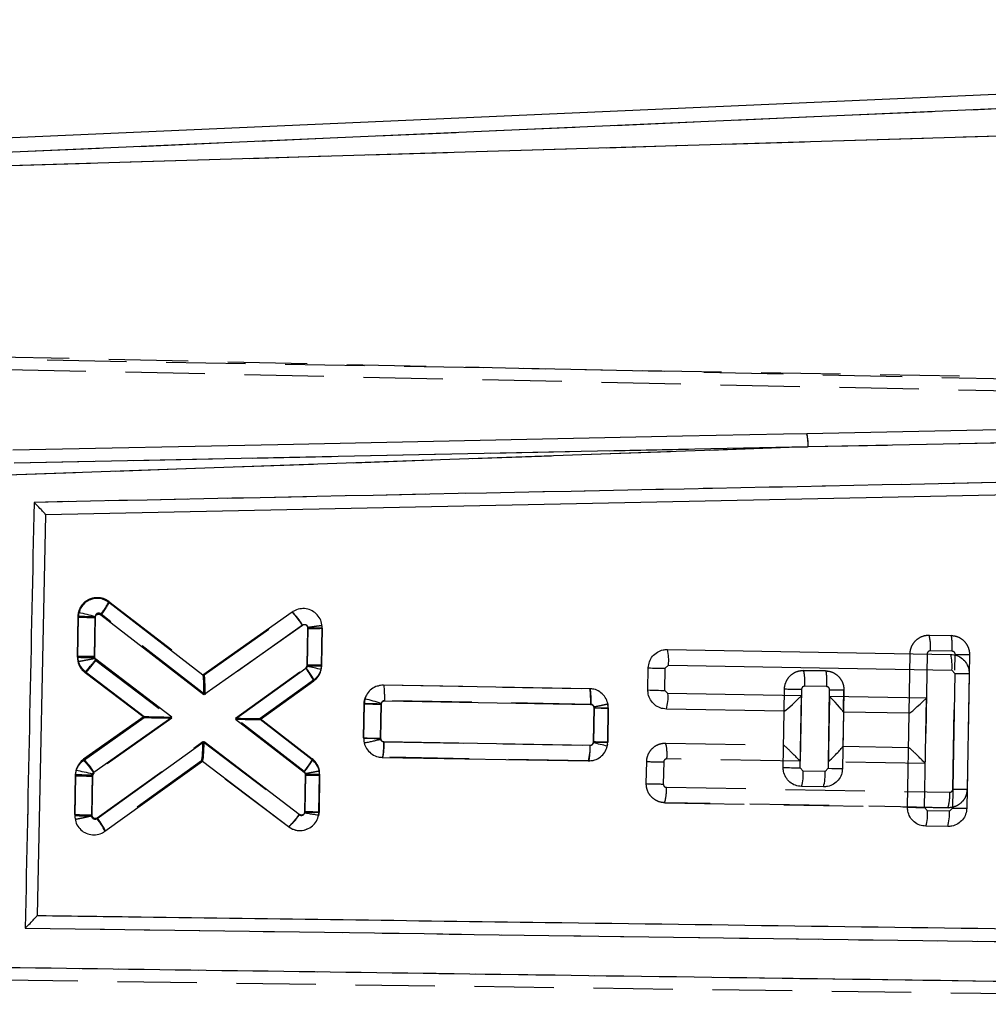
# Model space of a CAD drawing. Extents: x 55 to 332, y 12 to 285.
# Tile 16 of 36: x 210 to 226, y 250 to 266. Entities that reach past the tile are written whole.
import ezdxf

# ---------------------------------------------------------------- set-up
doc = ezdxf.new("R2010")
doc.units = 0
doc.linetypes.add('HIDDEN', pattern=[1.905, 1.27, -0.635])
doc.layers.get('0').update_dxf_attribs({"linetype": 'CONTINUOUS'})
doc.styles.add('SLDTEXTSTYLE0', font='TXT', dxfattribs={"width": 0.75})
doc.dimstyles.new('SLDDIMSTYLE0', dxfattribs={"dimtxt": 3.5, "dimasz": 3.302, "dimexe": 0, "dimexo": 0.0625, "dimgap": 0.875, "dimtad": 1, "dimdec": 0, "dimrnd": 1e-09, "dimzin": 12, "dimtxsty": 'SLDTEXTSTYLE0', "dimsah": 1, "dimcen": 0.09, "dimazin": 3, "dimtfac": 1, "dimtdec": 0, "dimtofl": 0, "dimtmove": 0, "dimatfit": 3, "dimtolj": 1, "dimtzin": 12})
doc.dimstyles.new('SLDDIMSTYLE1', dxfattribs={"dimtxt": 3.5, "dimasz": 3.302, "dimexe": 0, "dimexo": 0.0625, "dimgap": 0.875, "dimtad": 1, "dimdec": 0, "dimrnd": 1e-09, "dimzin": 12, "dimtxsty": 'SLDTEXTSTYLE0', "dimsah": 1, "dimcen": 0.09, "dimazin": 3, "dimtfac": 1, "dimtofl": 0, "dimtmove": 0, "dimatfit": 3, "dimtolj": 1, "dimtzin": 12})

# ---------------------------------------------------------------- blocks, each defined once
blk = doc.blocks.new('_D')
at = {"color": 179, "linetype": 'CONTINUOUS'}
for p, q in [((243.085, 265.172), (274.533, 265.172)), ((273.533, 265.172), (273.533, 208.474)), ((169.278, 208.474), (274.533, 208.474))]:
    blk.add_line(p, q, dxfattribs=at)
for points in [[(273.533, 265.172), (273.025, 261.87), (274.041, 261.87)], [(273.533, 208.474), (274.041, 211.776), (273.025, 211.776)]]:
    blk.add_solid(points, dxfattribs=at)
at = {"color": 179, "linetype": 'CONTINUOUS', "insert": (269.021, 234.661, 0.1), "char_height": 3.5, "attachment_point": 1, "rotation": 90, "style": 'SLDTEXTSTYLE0'}
blk.add_mtext('57', dxfattribs=at)
blk = doc.blocks.new('_D_1')
at = {"color": 179, "linetype": 'CONTINUOUS'}
for p, q in [((88.679, 251.25), (88.679, 281.847)), ((264.648, 253.477), (264.648, 281.847)), ((264.648, 280.847), (88.679, 280.847))]:
    blk.add_line(p, q, dxfattribs=at)
for points in [[(88.679, 280.847), (91.981, 280.339), (91.981, 281.355)], [(264.648, 280.847), (261.346, 281.355), (261.346, 280.339)]]:
    blk.add_solid(points, dxfattribs=at)
at = {"color": 179, "linetype": 'CONTINUOUS', "insert": (160.417, 285.359, 0.1), "char_height": 3.5, "attachment_point": 1, "style": 'SLDTEXTSTYLE0'}
blk.add_mtext('176', dxfattribs=at)

msp = doc.modelspace()

# ---------------------------------------------------------------- linework, layer by layer
at = {"color": 7, "linetype": 'CONTINUOUS'}
for p, q in [((242.0847, 265.1721), (207.9792, 263.6693)), ((242.0949, 264.9416), (208.1483, 263.4458)), ((208.3288, 263.2703), (241.841, 264.2734)), ((222.9837, 258.8304), (240.1435, 259.1801)), ((209.9909, 258.3735), (222.9837, 258.8304)), ((210.2782, 258.5701), (222.9837, 258.8304)), ((239.3738, 258.3315), (210.7796, 257.7425)), ((210.7796, 257.7425), (210.6443, 251.3323)), ((213.2983, 255.1772), (211.7949, 256.3396)), ((211.3043, 256.1045), (211.2933, 255.4829)), ((211.3145, 256.1774), (211.3043, 256.1045)), ((211.5653, 255.4769), (211.5762, 256.0978)), ((211.5762, 256.0978), (211.578, 256.1103)), ((211.6646, 256.1388), (213.3134, 254.8641)), ((214.7284, 256.1848), (213.2983, 255.1772)), ((213.3134, 254.8641), (214.8944, 255.978)), ((214.9803, 255.9325), (214.9696, 255.325)), ((215.1975, 255.323), (215.2082, 255.9305)), ((220.7319, 255.5867), (225.2665, 255.5083)), ((212.8027, 254.5042), (211.5873, 255.4319)), ((214.9476, 255.2828), (213.8218, 254.4715)), ((214.9685, 255.3151), (214.9476, 255.2828)), ((214.9696, 255.325), (214.9685, 255.3151)), ((215.1912, 255.2664), (215.1975, 255.323)), ((220.4206, 254.9386), (220.4268, 255.292)), ((220.6925, 254.9317), (220.6988, 255.2851)), ((220.6988, 255.2851), (220.7496, 255.3342)), ((220.7496, 255.3342), (225.2842, 255.2559)), ((211.4128, 255.2362), (212.3581, 254.5147)), ((225.2842, 255.2559), (225.3333, 255.205)), ((225.3333, 255.205), (225.2957, 253.051)), ((225.5613, 255.2031), (225.5237, 253.0491)), ((214.2173, 254.4667), (215.0718, 255.0825)), ((219.4869, 254.9598), (216.1899, 255.0168)), ((220.7417, 254.8808), (220.6925, 254.9317)), ((222.8766, 254.844), (220.7417, 254.8808)), ((222.8566, 253.6936), (222.8766, 254.844)), ((223.3266, 254.8362), (223.3065, 253.6858)), ((224.8763, 254.8094), (223.3266, 254.8362)), ((224.8458, 253.0588), (224.8763, 254.8094)), ((215.8803, 254.7183), (215.8706, 254.1701)), ((215.8919, 254.796), (215.8803, 254.7183)), ((216.1426, 254.1632), (216.1522, 254.7115)), ((216.1522, 254.7115), (216.1543, 254.7251)), ((216.2079, 254.7643), (219.5041, 254.7074)), ((219.5582, 254.6521), (219.5485, 254.1038)), ((219.7764, 254.1019), (219.7861, 254.65)), ((212.3581, 254.5147), (211.3889, 253.8319)), ((211.5549, 253.6251), (212.8027, 254.5042)), ((222.6003, 254.6008), (220.7153, 254.6333)), ((222.5846, 253.7005), (222.6003, 254.6008)), ((223.5502, 254.5844), (223.5344, 253.6839)), ((224.6, 254.5663), (223.5502, 254.5844)), ((224.5738, 253.0657), (224.6, 254.5663)), ((213.8218, 254.4715), (214.917, 253.6227)), ((215.0488, 253.8223), (214.2173, 254.4667)), ((213.3192, 254.1104), (211.6071, 252.8796)), ((214.8403, 252.9493), (213.3192, 254.1104)), ((219.4936, 254.0514), (216.1969, 254.1083)), ((219.5485, 254.1038), (219.5471, 254.0927)), ((219.7689, 254.0396), (219.7764, 254.1019)), ((216.1702, 253.8608), (219.4673, 253.804)), ((211.731, 252.6791), (213.2927, 253.8018)), ((213.2927, 253.8018), (214.667, 252.7528)), ((211.2599, 253.5888), (211.2483, 252.931)), ((211.268, 253.6531), (211.2599, 253.5888)), ((211.5203, 252.9241), (211.5319, 253.5819)), ((211.5319, 253.5819), (211.5333, 253.5931)), ((211.5333, 253.5931), (211.5549, 253.6251)), ((214.9387, 253.5782), (214.9285, 253)), ((215.1563, 252.9881), (215.1667, 253.5763)), ((222.9057, 253.6428), (222.8566, 253.6936)), ((223.2556, 253.6367), (222.9057, 253.6428)), ((223.3065, 253.6858), (223.2556, 253.6367)), ((223.2293, 253.3892), (222.8793, 253.3953)), ((214.9285, 253), (214.9262, 252.9762)), ((215.1516, 252.94), (215.1563, 252.9881)), ((224.8949, 253.008), (224.8458, 253.0588)), ((225.2449, 253.0019), (224.8949, 253.008)), ((225.2957, 253.051), (225.2449, 253.0019)), ((225.2185, 252.7544), (224.8685, 252.7605)), ((210.6443, 251.3323), (210.6442, 251.3313))]:
    msp.add_line(p, q, dxfattribs=at)
at = {"color": 7, "linetype": 'HIDDEN'}
for p, q in [((242.0949, 264.9416), (208.1483, 263.4458)), ((208.3288, 263.2703), (241.841, 264.2734)), ((204.1742, 260.3961), (249.3246, 259.4114)), ((250.17, 259.5243), (204.4961, 260.3216)), ((204.4399, 260.1898), (249.7516, 259.2154)), ((222.9837, 258.8304), (240.1435, 259.1801)), ((209.9909, 258.3735), (222.9837, 258.8304)), ((210.2782, 258.5701), (222.9837, 258.8304)), ((211.7952, 256.3557), (213.3179, 255.1783)), ((211.2926, 255.4629), (211.304, 256.1207)), ((211.304, 256.1207), (211.2926, 255.4629)), ((211.5759, 256.1139), (211.5646, 255.4562)), ((213.3324, 254.8656), (211.6643, 256.1554)), ((213.3168, 255.1791), (214.7268, 256.1795)), ((214.7268, 256.1795), (214.7269, 256.1796)), ((214.8933, 255.973), (213.3324, 254.8656)), ((214.9695, 255.3423), (214.9795, 255.9191)), ((214.9795, 255.9191), (214.9781, 255.9416)), ((215.2076, 255.9272), (215.1975, 255.3391)), ((215.2046, 255.9756), (215.2046, 255.9756)), ((224.9219, 255.8158), (225.2719, 255.8097)), ((225.3341, 255.8018), (225.2718, 255.8097)), ((211.2926, 255.4629), (211.2984, 255.3984)), ((211.5646, 255.4562), (211.5656, 255.445)), ((211.5656, 255.445), (211.5863, 255.4121)), ((224.6, 254.5669), (224.6167, 255.5211)), ((224.8887, 255.5143), (224.8581, 253.7636)), ((225.2896, 255.5573), (224.9395, 255.5634)), ((225.301, 253.3524), (225.3386, 255.5057)), ((225.5665, 255.5045), (225.5289, 253.3505)), ((211.2984, 255.3984), (211.3251, 255.329)), ((211.5863, 255.4121), (212.8025, 254.4901)), ((213.8221, 254.4872), (214.946, 255.297)), ((212.3578, 254.4992), (211.4131, 255.2154)), ((222.9117, 255.2508), (223.2617, 255.2447)), ((223.2616, 255.2447), (222.9117, 255.2508)), ((223.2617, 255.2447), (223.2616, 255.2447)), ((223.3239, 255.2368), (223.2616, 255.2447)), ((215.071, 255.0973), (214.2176, 254.4824)), ((214.2605, 254.5133), (215.071, 255.0973)), ((216.1905, 255.0197), (216.1906, 255.0197)), ((216.1906, 255.0197), (219.4875, 254.9615)), ((222.6003, 254.601), (222.6065, 254.9561)), ((223.2794, 254.9923), (222.9294, 254.9984)), ((222.8785, 254.9493), (222.8584, 253.7989)), ((223.3083, 253.791), (223.3284, 254.9407)), ((223.5564, 254.9395), (223.5502, 254.5852)), ((223.5511, 254.6356), (223.5564, 254.9395)), ((215.8708, 254.1729), (215.8802, 254.7211)), ((215.8802, 254.7211), (215.8708, 254.1729)), ((215.8886, 254.7846), (215.8802, 254.7211)), ((216.1522, 254.713), (216.1427, 254.1659)), ((219.5055, 254.709), (216.2083, 254.7673)), ((219.5487, 254.1075), (219.5581, 254.6547)), ((219.5581, 254.6547), (219.5572, 254.6657)), ((219.7861, 254.653), (219.7766, 254.1048)), ((219.7766, 254.1048), (219.7861, 254.653)), ((219.7861, 254.653), (219.7807, 254.7155)), ((211.388, 253.8112), (212.3578, 254.4992)), ((212.3578, 254.4992), (211.388, 253.8112)), ((212.8025, 254.4901), (211.5557, 253.6056)), ((212.3581, 254.5147), (212.3581, 254.5147)), ((214.9187, 253.6372), (213.8221, 254.4872)), ((214.2176, 254.4824), (215.05, 253.8371)), ((223.5502, 254.5844), (223.5406, 254.0379)), ((214.2173, 254.4667), (214.2173, 254.4667)), ((211.6079, 252.8961), (213.3003, 254.1126)), ((213.3003, 254.1126), (214.8414, 252.9442)), ((216.1427, 254.1659), (216.1442, 254.153)), ((216.196, 254.1113), (219.4929, 254.0531)), ((219.7731, 254.0739), (219.7551, 254.0069)), ((219.7721, 254.0703), (219.7766, 254.1048)), ((220.7058, 254.0891), (222.5916, 254.0558)), ((223.5406, 254.039), (224.5913, 254.0205)), ((216.1698, 253.8638), (216.1698, 253.8638)), ((219.4668, 253.8056), (216.1698, 253.8638)), ((211.388, 253.8112), (211.3621, 253.7873)), ((213.2755, 253.8052), (211.7313, 252.6952)), ((214.6684, 252.7474), (213.2743, 253.8043)), ((215.163, 253.6492), (215.1371, 253.7222)), ((219.4668, 253.8056), (219.5454, 253.8177)), ((219.4669, 253.8056), (219.4668, 253.8056)), ((219.4883, 253.8072), (219.4669, 253.8056)), ((220.3945, 253.4409), (220.4006, 253.7943)), ((220.6726, 253.7875), (220.6665, 253.4348)), ((222.8584, 253.7989), (220.7235, 253.8366)), ((224.8581, 253.7636), (223.3083, 253.791)), ((211.2492, 252.9472), (211.2599, 253.5689)), ((211.2599, 253.5689), (211.2492, 252.9472)), ((211.5318, 253.5603), (211.5211, 252.9404)), ((214.9386, 253.6042), (214.9187, 253.6372)), ((214.9289, 252.9867), (214.9393, 253.5941)), ((214.9393, 253.5941), (214.9386, 253.6042)), ((215.1673, 253.5924), (215.1568, 252.9848)), ((215.1568, 252.9848), (215.1673, 253.5924)), ((215.1673, 253.5924), (215.163, 253.6492)), ((220.7156, 253.3832), (225.25, 253.3032)), ((225.2237, 253.0558), (220.6891, 253.1357)), ((220.6891, 253.1357), (225.2237, 253.0558)), ((211.5211, 252.9404), (211.5223, 252.9286)), ((211.2569, 252.8739), (211.2568, 252.874)), ((211.7313, 252.6952), (211.7313, 252.6952)), ((236.0601, 249.9435), (210.1041, 250.2967))]:
    msp.add_line(p, q, dxfattribs=at)
at = {"color": 7, "linetype": 'CONTINUOUS', "flags": 128}
for points in [[(238.8205, 259.3632), (238.1369, 259.3492), (231.6634, 259.2166), (222.9639, 259.0375)], [(222.9639, 259.0375), (222.591, 259.0298), (220.9726, 258.9964), (214.4991, 258.8622), (210.2591, 258.774)], [(222.6015, 254.6008), (222.6008, 254.6008), (222.6004, 254.6008), (222.6003, 254.6008)], [(224.6012, 254.5663), (224.6005, 254.5663), (224.6001, 254.5663), (224.6, 254.5663)]]:
    msp.add_lwpolyline(points, dxfattribs=at)
at = {"color": 7, "linetype": 'HIDDEN', "flags": 128}
for points in [[(216.0963, 255.0023), (216.1293, 255.0146), (216.1904, 255.0197), (216.1905, 255.0197), (216.1905, 255.0197)], [(214.961, 252.7108), (214.9122, 252.6917), (214.8125, 252.6882), (214.7154, 252.7182), (214.6685, 252.7474), (214.6684, 252.7474), (214.6684, 252.7474)]]:
    msp.add_lwpolyline(points, dxfattribs=at)
at = {"color": 7, "linetype": 'CONTINUOUS'}
for centre, radius, start, end in [((222.2456, 258.8645), 0.7389, 357.35596, 13.54058), ((211.6474, 264.4001), 8.3027, 267.63173, 269.50922), ((210.1428, 251.0258), 5.2832, 74.23716, 77.18641), ((214.0143, 255.4418), 1.0306, 31.35411, 46.14033), ((215.15, 262.5076), 6.5773, 268.52098, 270.50689), ((220.0181, 255.4098), 0.7354, 354.10016, 13.9158), ((224.5527, 255.3315), 0.7354, 354.10017, 13.91581), ((214.2604, 254.7183), 0.8894, 24.17581, 39.40501), ((213.6682, 248.8339), 6.6103, 76.67987, 78.65585), ((215.1407, 261.9137), 6.591, 268.51227, 270.49406), ((220.7738, 263.6234), 8.3386, 267.61508, 269.4845), ((213.1155, 254.9396), 0.2998, 52.14579, 52.4203), ((225.5016, 261.7672), 6.5644, 268.53095, 270.5208), ((220.7676, 263.2722), 8.3409, 267.61524, 269.48414), ((220.0234, 254.832), 0.7199, 343.97632, 3.88464), ((216.2226, 263.0081), 8.2969, 267.63568, 269.51448), ((214.776, 250.1478), 4.7803, 73.24167, 76.50071), ((219.7348, 261.6194), 6.9696, 268.54737, 270.42153), ((223.5124, 254.5855), 0.0378, 358.3253, 359.53431), ((216.2177, 262.5042), 8.3413, 267.61519, 269.48399), ((218.7754, 254.0027), 0.7199, 343.9764, 3.88455), ((218.3654, 248.6651), 5.5547, 75.36514, 77.71714), ((219.7201, 260.6958), 6.5942, 268.50912, 270.48993), ((210.6748, 253.0889), 1.0306, 31.35235, 46.13808), ((213.1356, 254.0219), 0.2704, 305.53157, 305.83668), ((222.9297, 262.0137), 8.3204, 267.62255, 269.49604), ((211.6094, 261.9415), 8.36, 267.60403, 269.46864), ((210.0641, 247.7099), 6.0639, 75.97884, 78.54908), ((215.1085, 260.1547), 6.5787, 268.52105, 270.50661), ((222.1876, 253.5942), 0.7197, 343.96012, 3.87351), ((222.5372, 253.5881), 0.7201, 343.96728, 3.86974), ((223.4748, 260.2483), 6.5647, 268.53113, 270.52083), ((224.9191, 261.3838), 8.3253, 267.6232, 269.49559), ((211.5954, 261.2646), 8.3408, 267.61513, 269.48405), ((224.1764, 252.9594), 0.7201, 343.96724, 3.86981), ((224.5264, 252.9533), 0.7201, 343.96733, 3.86972), ((225.464, 259.6106), 6.5618, 268.53067, 270.52132), ((210.9197, 252.3162), 0.8887, 24.09651, 39.33763)]:
    msp.add_arc(centre, radius, start, end, dxfattribs=at)
at = {"color": 7, "linetype": 'HIDDEN'}
for centre, radius, start, end in [((222.2456, 258.8645), 0.7389, 357.35596, 13.54058), ((211.0756, 256.6832), 0.7906, 318.12166, 335.52742), ((211.6473, 264.4169), 8.3033, 267.63033, 269.50768), ((224.2058, 255.6389), 0.7376, 354.12047, 13.87534), ((211.631, 263.7182), 8.2623, 267.65274, 269.53942), ((211.5964, 255.4578), 0.3039, 179.04013, 191.27901), ((225.4849, 261.8745), 6.3705, 268.68336, 270.7338), ((211.5979, 255.4587), 0.3055, 191.37979, 232.76473), ((222.1972, 255.074), 0.7361, 354.10618, 13.90307), ((222.9517, 263.2695), 8.3206, 267.62248, 269.49599), ((223.4745, 261.3075), 6.3685, 268.68526, 270.73634), ((219.7213, 261.1709), 6.5183, 268.5651, 270.56908), ((219.4802, 254.6581), 0.3059, 359.03747, 10.806), ((216.2237, 262.5573), 8.3918, 267.58942, 269.44701), ((215.5308, 256.3096), 2.2421, 278.9501, 285.87588), ((219.991, 253.9123), 0.7363, 354.0985, 13.88723), ((214.8634, 253.5971), 0.304, 9.86143, 52.13708), ((220.744, 262.0944), 8.3072, 267.63048, 269.50701), ((215.1035, 260.1191), 6.527, 268.55909, 270.56031), ((214.8617, 253.5975), 0.3056, 359.03084, 9.72241), ((220.7098, 261.4901), 8.0554, 267.75643, 269.69154), ((219.9975, 253.3347), 0.7198, 343.95006, 3.86306), ((224.5319, 253.2546), 0.7197, 343.96561, 3.87825), ((225.4693, 259.9173), 6.5671, 268.53146, 270.52056), ((211.5926, 261.2477), 8.3076, 267.63062, 269.50699), ((214.0965, 253.4249), 0.8866, 310.17009, 327.16494), ((215.0956, 259.5331), 6.5486, 268.54084, 270.53549)]:
    msp.add_arc(centre, radius, start, end, dxfattribs=at)
for centre, major_axis, ratio, start_param, end_param in [((214.9575, 255.9216), (0.2501, 0.0056), 0.0119261, 4.8002099, 6.2831853), ((213.3104, 254.8681), (0.0064, 0.3106), 0.0709759, 4.7058754, 6.2306505), ((212.7805, 254.4926), (0.4226, -0.0067), 0.0050435, 3.1484688, 4.7645602), ((213.8001, 254.4897), (0.4175, -0.0073), 0.0050159, 4.7652117, 6.2764752), ((213.2783, 254.1151), (0.0039, 0.3103), 0.0710097, 3.1939699, 4.7053099), ((222.8364, 253.8014), (-0.2454, 0.2542), 0.0399855, 4.6640637, 6.2432132), ((223.2863, 253.7935), (0.254, 0.2453), 0.0483726, 4.7523611, 6.23486), ((224.8361, 253.7661), (-0.2454, 0.2542), 0.0399855, 4.6640637, 6.2432132)]:
    msp.add_ellipse(centre, major_axis=major_axis, ratio=ratio, start_param=start_param, end_param=end_param, dxfattribs=at)
at = {"color": 7, "linetype": 'CONTINUOUS'}
for centre, major_axis, ratio, start_param, end_param in [((213.2914, 254.8666), (0.0069, 0.3102), 0.0710733, 4.7059813, 6.2307612), ((222.8546, 254.8464), (0.254, 0.2454), 0.0483709, 3.1899355, 4.7523436), ((223.3046, 254.8387), (-0.2454, 0.2541), 0.0399838, 3.1815472, 4.6640462), ((224.8543, 254.8119), (0.254, 0.2454), 0.0483709, 3.1899355, 4.7523436), ((212.7807, 254.5067), (0.4226, -0.0081), 0.0048715, 3.1482343, 4.7645765), ((213.7998, 254.474), (0.4175, -0.0073), 0.0050216, 4.7652111, 6.2764676), ((213.2972, 254.1129), (0.0045, 0.3107), 0.0709339, 3.1940964, 4.7054322), ((214.9065, 253.0025), (0.2498, -0.0144), 0.0048534, 4.8008813, 6.2831853)]:
    msp.add_ellipse(centre, major_axis=major_axis, ratio=ratio, start_param=start_param, end_param=end_param, dxfattribs=at)
for points, knots in [([(239.7165, 258.5343), (234.8352, 258.435), (225.129, 258.2376), (215.4223, 258.0386), (210.5971, 257.9396)], [0, 0, 0, 0, 0.5028959, 1, 1, 1, 1]), ([(210.5971, 257.9396), (210.5734, 256.8068), (210.5261, 254.5369), (210.4788, 252.267), (210.4551, 251.1299)], [0, 0, 0, 0, 0.4990478, 1, 1, 1, 1]), ([(210.7796, 257.743), (210.778, 257.7459), (210.7749, 257.7517), (210.7498, 257.7808), (210.7045, 257.8298), (210.6493, 257.8869), (210.6105, 257.9262), (210.5977, 257.939), (210.5971, 257.9396)], [0, 0, 0, 0, 0.15722, 0.3135123, 0.5425123, 0.8512064, 0.9921315, 1, 1, 1, 1]), ([(211.7949, 256.3396), (211.7654, 256.3579), (211.7065, 256.3944), (211.6014, 256.4081), (211.4985, 256.3886), (211.4085, 256.3352), (211.3441, 256.2611), (211.3236, 256.2031), (211.3145, 256.1774)], [0, 0, 0, 0, 0.1731196, 0.3462194, 0.5195328, 0.6923956, 0.864223, 1, 1, 1, 1]), ([(211.795, 256.3395), (211.795, 256.336), (211.795, 256.329), (211.7732, 256.2914), (211.7379, 256.2385), (211.705, 256.1927), (211.6801, 256.1593), (211.6713, 256.1476), (211.6646, 256.1388)], [0, 0, 0, 0, 0.221151, 0.4422995, 0.6634476, 0.8845997, 0.9125579, 1, 1, 1, 1]), ([(215.2082, 255.9305), (215.2055, 255.9648), (215.2, 256.0333), (215.1493, 256.125), (215.0735, 256.1958), (214.9777, 256.2372), (214.8739, 256.2446), (214.7882, 256.2223), (214.7437, 256.1944), (214.7284, 256.1848)], [0, 0, 0, 0, 0.1526151, 0.305219, 0.4575938, 0.6118232, 0.7648711, 0.9188581, 1, 1, 1, 1]), ([(211.578, 256.1103), (211.5801, 256.116), (211.5844, 256.1272), (211.5974, 256.1402), (211.6137, 256.1486), (211.6322, 256.1512), (211.6501, 256.148), (211.66, 256.1417), (211.6646, 256.1388)], [0, 0, 0, 0, 0.1664644, 0.3328555, 0.5011109, 0.6732435, 0.8487966, 1, 1, 1, 1]), ([(214.8944, 255.978), (214.8972, 255.9797), (214.9051, 255.9847), (214.9204, 255.9887), (214.939, 255.9872), (214.9562, 255.98), (214.9697, 255.9672), (214.9788, 255.9509), (214.9798, 255.9386), (214.9803, 255.9325)], [0, 0, 0, 0, 0.08145945, 0.23574652, 0.38593712, 0.54416704, 0.69418633, 0.84709687, 1, 1, 1, 1]), ([(220.4268, 255.292), (220.4307, 255.3255), (220.4385, 255.3926), (220.4914, 255.4814), (220.5683, 255.5479), (220.6533, 255.5827), (220.7094, 255.5855), (220.7319, 255.5867)], [0, 0, 0, 0, 0.2137126, 0.4274201, 0.6412667, 0.8557135, 1, 1, 1, 1]), ([(211.2933, 255.4829), (211.2948, 255.4581), (211.2985, 255.399), (211.3363, 255.3089), (211.387, 255.2607), (211.4128, 255.2362)], [0, 0, 0, 0, 0.262493, 0.6253703, 1, 1, 1, 1]), ([(211.2933, 255.4829), (211.2961, 255.4826), (211.3016, 255.482), (211.3447, 255.4807), (211.4081, 255.4793), (211.4764, 255.4781), (211.5301, 255.4773), (211.5558, 255.477), (211.5653, 255.4769)], [0, 0, 0, 0, 0.2032177, 0.4064329, 0.6096476, 0.8128628, 0.9313393, 1, 1, 1, 1]), ([(211.4128, 255.2362), (211.4145, 255.2362), (211.4178, 255.2362), (211.4303, 255.2464), (211.4479, 255.2636), (211.4704, 255.288), (211.4967, 255.3184), (211.5257, 255.3534), (211.5564, 255.3918), (211.577, 255.4185), (211.5873, 255.4319)], [0, 0, 0, 0, 0.1249985, 0.2499979, 0.374998, 0.499998, 0.6249975, 0.7499978, 0.8749995, 1, 1, 1, 1]), ([(211.5873, 255.4319), (211.5834, 255.4354), (211.5761, 255.4421), (211.5704, 255.4526), (211.5662, 255.464), (211.5657, 255.4715), (211.5653, 255.4769)], [0, 0, 0, 0, 0.2995089, 0.57049, 0.6862793, 1, 1, 1, 1]), ([(225.2665, 255.5083), (225.3003, 255.5044), (225.3679, 255.4965), (225.4571, 255.4429), (225.5236, 255.3651), (225.5576, 255.2802), (225.5603, 255.2248), (225.5613, 255.2031)], [0, 0, 0, 0, 0.2157195, 0.4314303, 0.6470585, 0.8621258, 1, 1, 1, 1]), ([(215.0718, 255.0825), (215.0974, 255.1051), (215.1486, 255.1503), (215.1805, 255.2204), (215.1897, 255.2599), (215.1912, 255.2664)], [0, 0, 0, 0, 0.4551969, 0.9104286, 1, 1, 1, 1]), ([(216.1899, 255.0168), (216.1554, 255.014), (216.0863, 255.0083), (215.9943, 254.9567), (215.9252, 254.8839), (215.9024, 254.8238), (215.8919, 254.796)], [0, 0, 0, 0, 0.25951906, 0.51909816, 0.7774636, 1, 1, 1, 1]), ([(216.2079, 254.7643), (216.2081, 254.782), (216.2086, 254.8291), (216.2071, 254.9005), (216.2031, 254.9652), (216.1972, 255.0084), (216.1923, 255.014), (216.1899, 255.0168)], [0, 0, 0, 0, 0.1343099, 0.3592663, 0.572845, 0.7864232, 1, 1, 1, 1]), ([(219.7861, 254.65), (219.7834, 254.6841), (219.7779, 254.7523), (219.7274, 254.8441), (219.6518, 254.9144), (219.5667, 254.9529), (219.5097, 254.9579), (219.4869, 254.9598)], [0, 0, 0, 0, 0.2131974, 0.4263579, 0.6405753, 0.856354, 1, 1, 1, 1]), ([(219.5041, 254.7074), (219.5044, 254.7404), (219.505, 254.8063), (219.5015, 254.8898), (219.4953, 254.9483), (219.4898, 254.956), (219.487, 254.9598)], [0, 0, 0, 0, 0.24999933, 0.50000114, 0.74999865, 1, 1, 1, 1]), ([(220.7153, 254.6333), (220.6816, 254.6372), (220.614, 254.6451), (220.5248, 254.6987), (220.4582, 254.7765), (220.4242, 254.8614), (220.4216, 254.9169), (220.4206, 254.9386)], [0, 0, 0, 0, 0.2157046, 0.4314069, 0.6469741, 0.8619118, 1, 1, 1, 1]), ([(216.1543, 254.7251), (216.1565, 254.7307), (216.161, 254.742), (216.1743, 254.7548), (216.1904, 254.763), (216.2021, 254.7639), (216.2079, 254.7643)], [0, 0, 0, 0, 0.2522565, 0.5044467, 0.7594128, 1, 1, 1, 1]), ([(219.5041, 254.7074), (219.5084, 254.707), (219.519, 254.706), (219.5344, 254.6988), (219.5478, 254.6862), (219.5567, 254.6701), (219.5577, 254.6581), (219.5582, 254.6521)], [0, 0, 0, 0, 0.1527007, 0.3702109, 0.5824683, 0.7911566, 1, 1, 1, 1]), ([(215.8706, 254.1701), (215.8734, 254.1359), (215.8791, 254.0677), (215.9298, 253.976), (216.0057, 253.9059), (216.0908, 253.8676), (216.1476, 253.8627), (216.1702, 253.8608)], [0, 0, 0, 0, 0.2134156, 0.4267967, 0.6411537, 0.8570336, 1, 1, 1, 1]), ([(216.1969, 254.1083), (216.1926, 254.1087), (216.1821, 254.1096), (216.1666, 254.1168), (216.1531, 254.1294), (216.1442, 254.1455), (216.1431, 254.1573), (216.1426, 254.1632)], [0, 0, 0, 0, 0.1527731, 0.3712763, 0.5849104, 0.795329, 1, 1, 1, 1]), ([(216.1703, 253.8608), (216.1728, 253.8635), (216.1779, 253.869), (216.1853, 253.912), (216.1915, 253.9766), (216.1954, 254.0467), (216.1965, 254.0923), (216.1969, 254.1083)], [0, 0, 0, 0, 0.2158739, 0.4317485, 0.6476213, 0.8768001, 1, 1, 1, 1]), ([(219.4673, 253.804), (219.5017, 253.8067), (219.5706, 253.8123), (219.6623, 253.8635), (219.7354, 253.9401), (219.7576, 254.0062), (219.7689, 254.0396)], [0, 0, 0, 0, 0.2493113, 0.4986542, 0.7467242, 1, 1, 1, 1]), ([(219.5471, 254.0927), (219.5453, 254.0871), (219.5415, 254.0756), (219.5287, 254.0621), (219.5122, 254.0529), (219.4998, 254.0519), (219.4936, 254.0514)], [0, 0, 0, 0, 0.2404389, 0.4907765, 0.7456446, 1, 1, 1, 1]), ([(211.3889, 253.8319), (211.3629, 253.8095), (211.3109, 253.7646), (211.2789, 253.6959), (211.2692, 253.658), (211.268, 253.6531)], [0, 0, 0, 0, 0.4654914, 0.9310226, 1, 1, 1, 1]), ([(214.917, 253.6227), (214.9234, 253.631), (214.9323, 253.6425), (214.9575, 253.6758), (214.9911, 253.7217), (215.0267, 253.7744), (215.0487, 253.8119), (215.0487, 253.8189), (215.0488, 253.8223)], [0, 0, 0, 0, 0.0831804, 0.1151611, 0.3363731, 0.5575827, 0.7787905, 1, 1, 1, 1]), ([(215.1667, 253.5763), (215.1652, 253.6009), (215.1617, 253.6599), (215.1244, 253.7497), (215.0742, 253.7979), (215.0488, 253.8223)], [0, 0, 0, 0, 0.2623512, 0.6268727, 1, 1, 1, 1]), ([(222.8793, 253.3953), (222.8455, 253.3992), (222.7779, 253.4071), (222.6887, 253.4607), (222.6222, 253.5385), (222.5882, 253.6234), (222.5856, 253.6789), (222.5846, 253.7005)], [0, 0, 0, 0, 0.21578237, 0.43156649, 0.64724209, 0.86230246, 1, 1, 1, 1]), ([(214.917, 253.6227), (214.9216, 253.6183), (214.9307, 253.6096), (214.9376, 253.5934), (214.9384, 253.5826), (214.9387, 253.5782)], [0, 0, 0, 0, 0.37055166, 0.74058372, 1, 1, 1, 1]), ([(223.5344, 253.6839), (223.5306, 253.6504), (223.5228, 253.5833), (223.4699, 253.4945), (223.3931, 253.428), (223.3081, 253.3931), (223.2519, 253.3903), (223.2293, 253.3892)], [0, 0, 0, 0, 0.2136134, 0.4272281, 0.6409355, 0.8552297, 1, 1, 1, 1]), ([(224.8685, 252.7605), (224.8347, 252.7644), (224.7672, 252.7723), (224.6779, 252.8259), (224.6114, 252.9038), (224.5774, 252.9887), (224.5748, 253.0441), (224.5738, 253.0657)], [0, 0, 0, 0, 0.2158039, 0.4316085, 0.6473137, 0.8624237, 1, 1, 1, 1]), ([(211.2483, 252.931), (211.251, 252.897), (211.2566, 252.8288), (211.3069, 252.7376), (211.3824, 252.6669), (211.4781, 252.6252), (211.5823, 252.6175), (211.6693, 252.6399), (211.7147, 252.6687), (211.731, 252.6791)], [0, 0, 0, 0, 0.1511895, 0.3023613, 0.4528602, 0.6075933, 0.7600578, 0.9139389, 1, 1, 1, 1]), ([(211.6071, 252.8796), (211.6042, 252.8777), (211.5959, 252.8726), (211.5803, 252.8685), (211.5613, 252.87), (211.5441, 252.8776), (211.5306, 252.8903), (211.5218, 252.9061), (211.5208, 252.9181), (211.5203, 252.9241)], [0, 0, 0, 0, 0.0865995, 0.2432096, 0.3931015, 0.5585766, 0.7019998, 0.8509718, 1, 1, 1, 1]), ([(214.667, 252.7528), (214.6965, 252.7347), (214.7557, 252.6984), (214.8609, 252.6852), (214.9637, 252.7053), (215.0535, 252.7591), (215.1227, 252.8395), (215.1419, 252.9063), (215.1516, 252.94)], [0, 0, 0, 0, 0.166811, 0.33360442, 0.50061239, 0.66710037, 0.83245153, 1, 1, 1, 1]), ([(214.8403, 252.9493), (214.8301, 252.9359), (214.8097, 252.9091), (214.7791, 252.8706), (214.7502, 252.8355), (214.7241, 252.805), (214.7018, 252.7805), (214.6843, 252.7631), (214.6719, 252.7528), (214.6687, 252.7528), (214.6671, 252.7527)], [0, 0, 0, 0, 0.1250003, 0.2499993, 0.3750012, 0.500002, 0.6249995, 0.7500009, 0.874999, 1, 1, 1, 1]), ([(214.9262, 252.9762), (214.9255, 252.9743), (214.9229, 252.9666), (214.9147, 252.9544), (214.8996, 252.9432), (214.881, 252.9374), (214.8614, 252.9384), (214.8478, 252.944), (214.8415, 252.9485), (214.8403, 252.9493)], [0, 0, 0, 0, 0.0586321, 0.2322985, 0.4091993, 0.5859695, 0.7793224, 0.9596846, 1, 1, 1, 1]), ([(214.9262, 252.9762), (214.9285, 252.9758), (214.9395, 252.9736), (214.9775, 252.9667), (215.0381, 252.9569), (215.1008, 252.9475), (215.1434, 252.9413), (215.1489, 252.9404), (215.1516, 252.94)], [0, 0, 0, 0, 0.0192924, 0.0910972, 0.3184773, 0.5456996, 0.7728479, 1, 1, 1, 1]), ([(225.5237, 253.0491), (225.5198, 253.0156), (225.512, 252.9485), (225.4591, 252.8597), (225.3824, 252.7932), (225.2973, 252.7583), (225.2411, 252.7555), (225.2185, 252.7544)], [0, 0, 0, 0, 0.2135997, 0.4272055, 0.6408627, 0.8551125, 1, 1, 1, 1]), ([(210.6443, 251.3323), (210.66, 251.3321), (211.2148, 251.3246), (213.9261, 251.2877), (222.3014, 251.1736), (230.1385, 251.067), (235.8187, 250.9896)], [0, 0, 0, 0, 0.0018693, 0.0661233, 0.3231393, 1, 1, 1, 1]), ([(210.4551, 251.1299), (210.4558, 251.1306), (210.4682, 251.1426), (210.5083, 251.1818), (210.5655, 251.2396), (210.6131, 251.2906), (210.6392, 251.321), (210.6426, 251.3279), (210.6442, 251.3313)], [0, 0, 0, 0, 0.0077826, 0.1402948, 0.4591554, 0.6909655, 0.8449807, 1, 1, 1, 1]), ([(210.4551, 251.1299), (214.7124, 251.0709), (223.2139, 250.953), (231.7168, 250.8361), (235.9617, 250.7778)], [0, 0, 0, 0, 0.5007601, 1, 1, 1, 1]), ([(236.0806, 250.1391), (230.0752, 250.2217), (221.4229, 250.3407), (212.7724, 250.4608), (210.126, 250.4975)], [0, 0, 0, 0, 0.69408273, 1, 1, 1, 1])]:
    msp.add_open_spline(points, degree=3, knots=knots, dxfattribs=at)
at = {"color": 7, "linetype": 'HIDDEN'}
for points, knots in [([(239.7165, 258.5343), (234.8352, 258.435), (225.129, 258.2376), (215.4223, 258.0386), (210.5971, 257.9396)], [0, 0, 0, 0, 0.5028959, 1, 1, 1, 1]), ([(210.5971, 257.9396), (210.5734, 256.8068), (210.5261, 254.5369), (210.4788, 252.267), (210.4551, 251.1299)], [0, 0, 0, 0, 0.4990478, 1, 1, 1, 1]), ([(211.304, 256.1207), (211.304, 256.1207), (211.304, 256.1547), (211.3177, 256.223), (211.3684, 256.311), (211.446, 256.3791), (211.5409, 256.4175), (211.6457, 256.4228), (211.7321, 256.3977), (211.7789, 256.3679), (211.7952, 256.3557), (211.7952, 256.3557)], [0, 0, 0, 0, 0.00008891, 0.15177574, 0.30455853, 0.44680106, 0.60634086, 0.75302576, 0.90893615, 0.99990969, 1, 1, 1, 1]), ([(211.6643, 256.1554), (211.6613, 256.1574), (211.6531, 256.163), (211.6373, 256.1675), (211.6185, 256.1663), (211.6012, 256.1595), (211.5874, 256.1474), (211.578, 256.1318), (211.5766, 256.1199), (211.5759, 256.1139)], [0, 0, 0, 0, 0.08992064, 0.24835163, 0.39900118, 0.557206, 0.70354957, 0.85174497, 1, 1, 1, 1]), ([(214.8933, 255.973), (214.8835, 255.9869), (214.8638, 256.0147), (214.8344, 256.0547), (214.8066, 256.0915), (214.7814, 256.1234), (214.76, 256.1493), (214.7432, 256.1678), (214.7314, 256.179), (214.7284, 256.1794), (214.7269, 256.1796)], [0, 0, 0, 0, 0.1250007, 0.2500031, 0.3750021, 0.5000001, 0.6250003, 0.7500002, 0.875001, 1, 1, 1, 1]), ([(214.9781, 255.9416), (214.9772, 255.9443), (214.9744, 255.9528), (214.9657, 255.9658), (214.9508, 255.9774), (214.9322, 255.9836), (214.9128, 255.9828), (214.8998, 255.9774), (214.8941, 255.9735), (214.8933, 255.973)], [0, 0, 0, 0, 0.0779071, 0.2564156, 0.4326361, 0.6088981, 0.8015137, 0.9749252, 1, 1, 1, 1]), ([(214.9781, 255.9416), (214.9803, 255.942), (214.9915, 255.9439), (215.0299, 255.9499), (215.0909, 255.9583), (215.1537, 255.9668), (215.1965, 255.973), (215.2019, 255.9747), (215.2046, 255.9756)], [0, 0, 0, 0, 0.0186884, 0.0921484, 0.3193107, 0.5462636, 0.7731297, 1, 1, 1, 1]), ([(224.6167, 255.5211), (224.6167, 255.5211), (224.6167, 255.5547), (224.6306, 255.6227), (224.6824, 255.7125), (224.7622, 255.7799), (224.8468, 255.8114), (224.9014, 255.8163), (224.9218, 255.8158), (224.9219, 255.8158)], [0, 0, 0, 0, 0.0001281, 0.2146619, 0.4332243, 0.6522321, 0.8690961, 0.9998729, 1, 1, 1, 1]), ([(225.2896, 255.5573), (225.2898, 255.5902), (225.2904, 255.6562), (225.2867, 255.7396), (225.2804, 255.7982), (225.2748, 255.8059), (225.2719, 255.8097)], [0, 0, 0, 0, 0.2500007, 0.5000002, 0.749999, 1, 1, 1, 1]), ([(225.2719, 255.8097), (225.2924, 255.8081), (225.3472, 255.8038), (225.431, 255.7674), (225.5078, 255.6974), (225.5567, 255.6062), (225.5665, 255.5382), (225.5665, 255.5045), (225.5665, 255.5045)], [0, 0, 0, 0, 0.1311035, 0.3508504, 0.5691437, 0.7846846, 0.9998719, 1, 1, 1, 1]), ([(211.2984, 255.3984), (211.2995, 255.3981), (211.3018, 255.3975), (211.3182, 255.3993), (211.3436, 255.403), (211.3776, 255.4087), (211.4187, 255.4161), (211.465, 255.4248), (211.5148, 255.4346), (211.5486, 255.4415), (211.5656, 255.445)], [0, 0, 0, 0, 0.1250071, 0.2500152, 0.3750183, 0.5000192, 0.6250217, 0.7500182, 0.8750069, 1, 1, 1, 1]), ([(224.9395, 255.5634), (224.9361, 255.5632), (224.9272, 255.5628), (224.9131, 255.5574), (224.8999, 255.5461), (224.8908, 255.5311), (224.8894, 255.5198), (224.8887, 255.5143)], [0, 0, 0, 0, 0.1298749, 0.3454219, 0.5651895, 0.7883381, 1, 1, 1, 1]), ([(225.3386, 255.5057), (225.3381, 255.5115), (225.3371, 255.523), (225.3285, 255.5385), (225.3158, 255.5502), (225.3019, 255.5563), (225.2929, 255.557), (225.2896, 255.5573)], [0, 0, 0, 0, 0.21886686, 0.43767921, 0.65654415, 0.8726691, 1, 1, 1, 1]), ([(211.4131, 255.2154), (211.4147, 255.2154), (211.4179, 255.2155), (211.4304, 255.2257), (211.4479, 255.2431), (211.4702, 255.2676), (211.4963, 255.2981), (211.5251, 255.3333), (211.5556, 255.3718), (211.5761, 255.3986), (211.5863, 255.4121)], [0, 0, 0, 0, 0.12500001, 0.25000051, 0.37500222, 0.50000034, 0.62500176, 0.75000158, 0.87500277, 1, 1, 1, 1]), ([(214.946, 255.297), (214.9498, 255.3003), (214.9572, 255.3068), (214.9632, 255.317), (214.968, 255.3287), (214.9689, 255.3364), (214.9695, 255.3423)], [0, 0, 0, 0, 0.2856184, 0.5603283, 0.6670577, 1, 1, 1, 1]), ([(214.946, 255.297), (214.964, 255.2715), (215.0001, 255.2205), (215.0424, 255.1558), (215.0697, 255.1093), (215.0706, 255.1013), (215.071, 255.0973)], [0, 0, 0, 0, 0.24999852, 0.49999775, 0.74999972, 1, 1, 1, 1]), ([(214.9695, 255.3423), (214.9773, 255.3421), (215.0161, 255.3412), (215.0803, 255.3399), (215.146, 255.3389), (215.1892, 255.3386), (215.1947, 255.3389), (215.1975, 255.3391)], [0, 0, 0, 0, 0.0640835, 0.3172758, 0.5448474, 0.7724235, 1, 1, 1, 1]), ([(215.1975, 255.3391), (215.1975, 255.3391), (215.1955, 255.3078), (215.1894, 255.2665), (215.1647, 255.2047), (215.1319, 255.1507), (215.0932, 255.1135), (215.071, 255.0973), (215.071, 255.0973)], [0, 0, 0, 0, 0.0002136, 0.3333601, 0.4374233, 0.7071805, 0.9997871, 1, 1, 1, 1]), ([(222.6065, 254.9561), (222.6065, 254.9561), (222.6065, 254.9897), (222.6205, 255.0576), (222.6722, 255.1474), (222.752, 255.2148), (222.8366, 255.2466), (222.8912, 255.2511), (222.9117, 255.2508), (222.9117, 255.2508)], [0, 0, 0, 0, 0.0001281, 0.2146834, 0.4331003, 0.6520823, 0.8690635, 0.999857, 1, 1, 1, 1]), ([(223.2617, 255.2447), (223.2646, 255.2409), (223.2703, 255.2332), (223.2765, 255.1746), (223.2802, 255.0912), (223.2797, 255.0252), (223.2794, 254.9923)], [0, 0, 0, 0, 0.2500009, 0.5000002, 0.749999, 1, 1, 1, 1]), ([(223.2617, 255.2447), (223.2822, 255.2431), (223.337, 255.2388), (223.4208, 255.2024), (223.4976, 255.1325), (223.5466, 255.0412), (223.5564, 254.9732), (223.5564, 254.9395), (223.5564, 254.9395)], [0, 0, 0, 0, 0.1310515, 0.3506726, 0.5690302, 0.7847123, 0.9998719, 1, 1, 1, 1]), ([(219.4875, 254.9615), (219.4904, 254.9576), (219.4961, 254.9499), (219.5025, 254.8914), (219.5062, 254.8079), (219.5057, 254.742), (219.5055, 254.709)], [0, 0, 0, 0, 0.2499994, 0.4999999, 0.750001, 1, 1, 1, 1]), ([(222.9294, 254.9984), (222.926, 254.9982), (222.917, 254.9978), (222.9029, 254.9924), (222.8897, 254.9811), (222.8807, 254.9661), (222.8792, 254.9548), (222.8785, 254.9493)], [0, 0, 0, 0, 0.1302071, 0.3457869, 0.5655105, 0.788446, 1, 1, 1, 1]), ([(223.3284, 254.9407), (223.3279, 254.9464), (223.3269, 254.958), (223.3184, 254.9735), (223.3056, 254.9853), (223.2917, 254.9913), (223.2827, 254.992), (223.2794, 254.9923)], [0, 0, 0, 0, 0.2189494, 0.4378599, 0.6566471, 0.8726948, 1, 1, 1, 1]), ([(215.8802, 254.7211), (215.8802, 254.7211), (215.8802, 254.7421), (215.885, 254.7862), (215.9042, 254.8253), (215.9142, 254.8455)], [0, 0, 0, 0, 0.0004615, 0.4841387, 1, 1, 1, 1]), ([(216.1522, 254.713), (216.1441, 254.7132), (216.1184, 254.7139), (216.0646, 254.7152), (215.995, 254.7169), (215.9316, 254.7187), (215.8885, 254.7202), (215.883, 254.7208), (215.8802, 254.7211)], [0, 0, 0, 0, 0.058811, 0.1871293, 0.3903561, 0.5935682, 0.7967856, 1, 1, 1, 1]), ([(216.2083, 254.7673), (216.2046, 254.7671), (216.1947, 254.7667), (216.1794, 254.7608), (216.1677, 254.751), (216.1587, 254.7388), (216.1534, 254.7268), (216.1525, 254.7168), (216.1522, 254.713)], [0, 0, 0, 0, 0.128317, 0.3428062, 0.5572274, 0.6505483, 0.8699421, 1, 1, 1, 1]), ([(219.5572, 254.6657), (219.5562, 254.6695), (219.5536, 254.6792), (219.5444, 254.6928), (219.531, 254.703), (219.5175, 254.7082), (219.5092, 254.7088), (219.5055, 254.709)], [0, 0, 0, 0, 0.1627516, 0.4111446, 0.6597079, 0.8456257, 1, 1, 1, 1]), ([(219.7807, 254.7155), (219.7781, 254.7142), (219.773, 254.7117), (219.731, 254.7016), (219.669, 254.6881), (219.6136, 254.6768), (219.5757, 254.6693), (219.5646, 254.6671), (219.5572, 254.6657)], [0, 0, 0, 0, 0.2269204, 0.4538477, 0.6807686, 0.90769, 0.9383112, 1, 1, 1, 1]), ([(216.1442, 254.153), (216.1463, 254.1471), (216.1505, 254.1352), (216.1638, 254.1215), (216.1796, 254.1129), (216.1909, 254.1118), (216.196, 254.1113)], [0, 0, 0, 0, 0.2620572, 0.5241854, 0.7840778, 1, 1, 1, 1]), ([(216.196, 254.1113), (216.1951, 254.0787), (216.1933, 254.0136), (216.1868, 253.9319), (216.1785, 253.8748), (216.1727, 253.8674), (216.1698, 253.8638)], [0, 0, 0, 0, 0.25, 0.5000012, 0.7499986, 1, 1, 1, 1]), ([(219.4929, 254.0531), (219.492, 254.0206), (219.4902, 253.9555), (219.4838, 253.8737), (219.4756, 253.8166), (219.4698, 253.8093), (219.4669, 253.8056)], [0, 0, 0, 0, 0.2500006, 0.4999998, 0.7499986, 1, 1, 1, 1]), ([(219.4929, 254.0531), (219.4961, 254.0532), (219.5049, 254.0536), (219.5193, 254.0585), (219.534, 254.0694), (219.5445, 254.0852), (219.5482, 254.0987), (219.5486, 254.1062), (219.5487, 254.1075)], [0, 0, 0, 0, 0.10957767, 0.3068589, 0.52219439, 0.73749724, 0.95520773, 1, 1, 1, 1]), ([(219.7766, 254.1048), (219.7733, 254.1047), (219.7666, 254.1044), (219.7148, 254.1049), (219.6402, 254.1059), (219.5792, 254.107), (219.5487, 254.1075)], [0, 0, 0, 0, 0.2499997, 0.5000051, 0.7499979, 1, 1, 1, 1]), ([(220.4006, 253.7943), (220.4006, 253.7943), (220.4006, 253.8279), (220.4145, 253.8958), (220.4662, 253.9856), (220.5459, 254.053), (220.6306, 254.0847), (220.6853, 254.0895), (220.7058, 254.0891), (220.7058, 254.0891)], [0, 0, 0, 0, 0.0001271, 0.2146452, 0.4327896, 0.6516024, 0.8686474, 0.999857, 1, 1, 1, 1]), ([(211.2599, 253.5689), (211.2599, 253.5689), (211.2616, 253.5968), (211.269, 253.6501), (211.3057, 253.7308), (211.35, 253.7822), (211.3826, 253.8073), (211.388, 253.8112), (211.388, 253.8112)], [0, 0, 0, 0, 0.0002126, 0.2961516, 0.5637006, 0.9298591, 0.999789, 1, 1, 1, 1]), ([(211.388, 253.8112), (211.3895, 253.8111), (211.3926, 253.8108), (211.4046, 253.7997), (211.4215, 253.7813), (211.4431, 253.7555), (211.4685, 253.7237), (211.4965, 253.687), (211.526, 253.6471), (211.5458, 253.6194), (211.5557, 253.6056)], [0, 0, 0, 0, 0.125001, 0.2499989, 0.3750014, 0.500002, 0.6249993, 0.7500017, 0.8750017, 1, 1, 1, 1]), ([(214.9187, 253.6372), (214.9377, 253.6624), (214.9759, 253.7128), (215.0205, 253.7775), (215.0492, 253.8243), (215.0497, 253.8329), (215.05, 253.8371)], [0, 0, 0, 0, 0.24999878, 0.50000009, 0.74999932, 1, 1, 1, 1]), ([(220.7235, 253.8366), (220.7201, 253.8365), (220.7111, 253.8361), (220.697, 253.8306), (220.6838, 253.8194), (220.6748, 253.8043), (220.6733, 253.793), (220.6726, 253.7875)], [0, 0, 0, 0, 0.1305662, 0.3462508, 0.5658406, 0.7885376, 1, 1, 1, 1]), ([(211.2599, 253.5689), (211.2626, 253.5686), (211.2682, 253.568), (211.3112, 253.5665), (211.3747, 253.5646), (211.4453, 253.5626), (211.4992, 253.5612), (211.5249, 253.5605), (211.5318, 253.5603)], [0, 0, 0, 0, 0.2032222, 0.4064455, 0.6096679, 0.8128943, 0.9497896, 1, 1, 1, 1]), ([(211.5557, 253.6056), (211.5549, 253.6049), (211.5488, 253.6003), (211.5406, 253.5906), (211.5336, 253.5754), (211.5324, 253.5655), (211.5318, 253.5603)], [0, 0, 0, 0, 0.059965, 0.4323482, 0.7076359, 1, 1, 1, 1]), ([(214.9386, 253.6042), (214.9475, 253.6057), (214.9859, 253.6125), (215.0491, 253.624), (215.113, 253.6365), (215.1551, 253.6457), (215.1604, 253.648), (215.163, 253.6492)], [0, 0, 0, 0, 0.07363039, 0.31880566, 0.54587124, 0.77293723, 1, 1, 1, 1]), ([(220.6891, 253.1357), (220.6891, 253.1357), (220.6554, 253.1363), (220.5881, 253.1491), (220.5, 253.2001), (220.4337, 253.2768), (220.3996, 253.3614), (220.3945, 253.4179), (220.3945, 253.4408), (220.3945, 253.4409)], [0, 0, 0, 0, 0.00012714, 0.21590451, 0.42829428, 0.63992405, 0.8532078, 0.9998719, 1, 1, 1, 1]), ([(220.6665, 253.4348), (220.6667, 253.4309), (220.6672, 253.4212), (220.6732, 253.4068), (220.6843, 253.394), (220.6989, 253.3851), (220.71, 253.3839), (220.7156, 253.3832)], [0, 0, 0, 0, 0.1491, 0.3656444, 0.57844, 0.7885014, 1, 1, 1, 1]), ([(225.5289, 253.3505), (225.5289, 253.3505), (225.5248, 253.3172), (225.5169, 253.2488), (225.4627, 253.1593), (225.3838, 253.0919), (225.2989, 253.06), (225.2443, 253.0555), (225.2237, 253.0558), (225.2237, 253.0558)], [0, 0, 0, 0, 0.00013, 0.2146037, 0.4328951, 0.651592, 0.8682765, 0.999857, 1, 1, 1, 1]), ([(225.25, 253.3032), (225.2535, 253.3034), (225.2625, 253.3038), (225.2766, 253.3093), (225.2898, 253.3205), (225.2988, 253.3355), (225.3003, 253.3469), (225.301, 253.3524)], [0, 0, 0, 0, 0.1311998, 0.3467242, 0.5660546, 0.7885587, 1, 1, 1, 1]), ([(211.2569, 252.8739), (211.2598, 252.8737), (211.2655, 252.8733), (211.308, 252.881), (211.3702, 252.8939), (211.4403, 252.9094), (211.4926, 252.9215), (211.5172, 252.9274), (211.5223, 252.9286)], [0, 0, 0, 0, 0.2038369, 0.4076685, 0.6115078, 0.8153407, 0.9618298, 1, 1, 1, 1]), ([(211.5223, 252.9286), (211.5227, 252.9271), (211.5248, 252.9195), (211.5316, 252.9072), (211.5453, 252.8944), (211.5623, 252.8867), (211.5811, 252.8852), (211.5968, 252.8891), (211.6049, 252.8942), (211.6079, 252.8961)], [0, 0, 0, 0, 0.04229, 0.2198465, 0.3846387, 0.5579317, 0.7313199, 0.9033273, 1, 1, 1, 1]), ([(214.8414, 252.9442), (214.8442, 252.9424), (214.852, 252.9371), (214.867, 252.9326), (214.8857, 252.9334), (214.9031, 252.94), (214.9171, 252.9523), (214.9267, 252.9683), (214.9281, 252.9805), (214.9289, 252.9867)], [0, 0, 0, 0, 0.0819185, 0.2362782, 0.3860991, 0.5443576, 0.6937442, 0.8468757, 1, 1, 1, 1]), ([(215.1568, 252.9848), (215.1568, 252.9848), (215.1568, 252.9635), (215.1509, 252.9427), (215.145, 252.922)], [0, 0, 0, 0, 0.0009463, 1, 1, 1, 1]), ([(211.7313, 252.6952), (211.7312, 252.6985), (211.731, 252.7052), (211.7099, 252.7431), (211.6753, 252.7979), (211.6383, 252.8527), (211.6146, 252.8865), (211.6079, 252.8961)], [0, 0, 0, 0, 0.2231735, 0.4463513, 0.6695252, 0.9062177, 1, 1, 1, 1]), ([(210.4551, 251.1299), (214.7124, 251.0709), (223.2139, 250.953), (231.7168, 250.8361), (235.9617, 250.7778)], [0, 0, 0, 0, 0.5007601, 1, 1, 1, 1]), ([(236.0806, 250.1391), (230.0752, 250.2217), (221.4229, 250.3407), (212.7724, 250.4608), (210.126, 250.4975)], [0, 0, 0, 0, 0.69408273, 1, 1, 1, 1])]:
    msp.add_open_spline(points, degree=3, knots=knots, dxfattribs=at)

# ---------------------------------------------------------------- dimensions: what is measured, and where the dimension line sits
at = {"color": 179, "linetype": 'CONTINUOUS'}
dim = msp.add_linear_dim(base=(88.6789, 280.8472), p1=(264.6481, 252.4768), p2=(88.6789, 250.2501), dimstyle='SLDDIMSTYLE1', dxfattribs=at)
dim.commit()
dim.dimension.update_dxf_attribs({"geometry": '_D_1', "text_midpoint": (165.7176, 280.8472), "dimtype": 160})
dim = msp.add_linear_dim(base=(273.5327, 208.4741), p1=(242.0847, 265.1721), p2=(168.2775, 208.4741), angle=90, dimstyle='SLDDIMSTYLE0', dxfattribs=at)
dim.commit()
dim.dimension.update_dxf_attribs({"geometry": '_D', "text_midpoint": (273.5327, 238.6694), "dimtype": 160})

doc.saveas('drawing.dxf')
